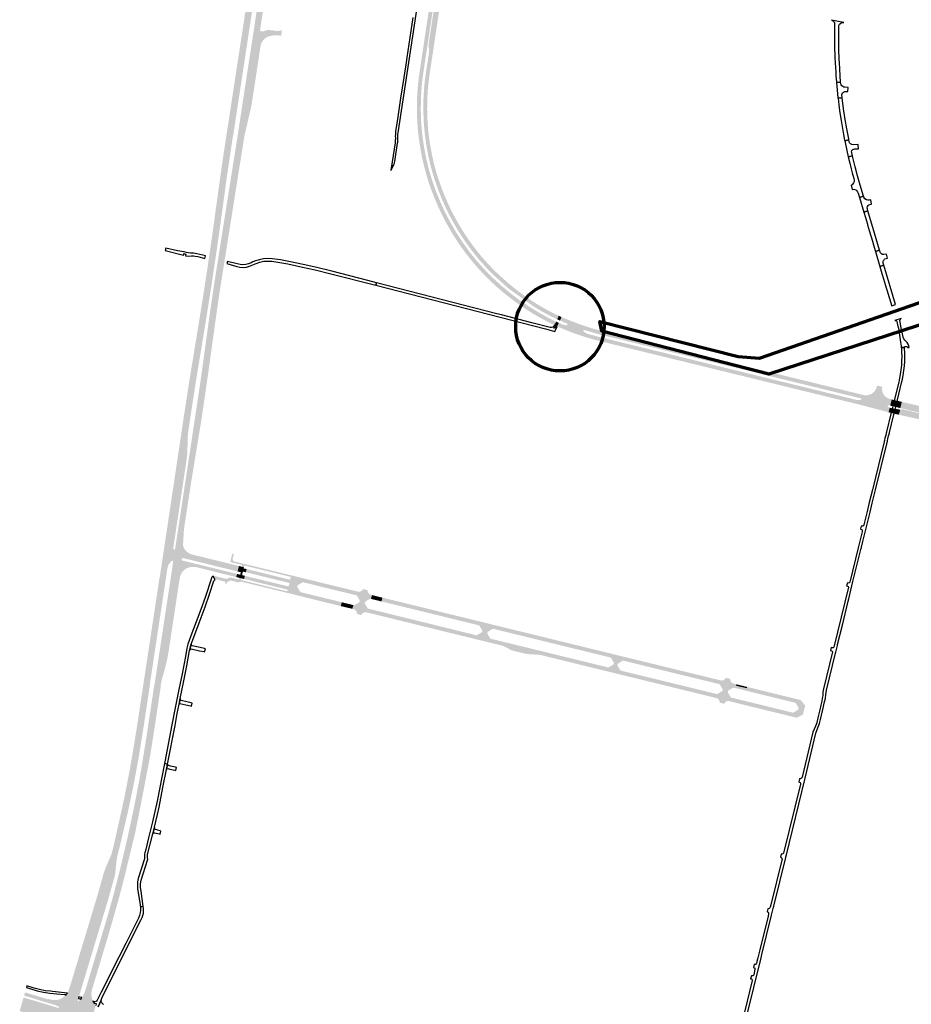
# Model space of a CAD drawing. Header units: metres. Extents: x 124582 to 143330, y 393481 to 406815.
# Tile 6 of 134: x 125939 to 126984, y 397898 to 399050. Entities that reach past the tile are written whole.
import ezdxf

# ---------------------------------------------------------------- set-up
doc = ezdxf.new("R2010")
doc.units = ezdxf.units.M
doc.header["$MEASUREMENT"] = 0
for name, color, linetype, lineweight in [('ir-ARC-asfalt-bestaande fietspaden-niet te inspecteren', 21, 'Continuous', 0), ('ir-ARC-asfalt-hoofdwegen-te inspecteren', 5, 'Continuous', 0), ('ir-ARC-fietspaden naastliggend- te inspecteren', 1, 'Continuous', 0), ('ir-ongr-hulplijn 8', 132, 'Continuous', 0)]:
    doc.layers.add(name, color=color, linetype=linetype, lineweight=lineweight)

# ---------------------------------------------------------------- blocks, each defined once
blk = doc.blocks.new('*U3')
at = {"layer": 'ir-ARC-asfalt-bestaande fietspaden-niet te inspecteren', "color": 11, "linetype": 'Continuous', "lineweight": 30, "flags": 128}
for points in [[(1263572.3, 3987421.52), (1263564.75, 3987392.18), (1265551.23, 3986880.67), (1265659.66, 3986852.75), (1265689.45, 3986910.97), (1265673.33, 3986918.48), (1265657.72, 3986926.09), (1265651, 3986912.28), (1265649.64, 3986912.86), (1265636.88, 3986903.08), (1265621.6, 3986898.07), (1265605.52, 3986898.38), (1265391.33, 3986953.49), (1265034.88, 3987045.2), (1264980.15, 3987059.29), (1263572.3, 3987421.52)], [(1265673.33, 3986918.48), (1265674.7, 3986916.96), (1265674.76, 3986914.92), (1265670.71, 3986905.35), (1265663.76, 3986895.62), (1265653.47, 3986889.52), (1265649.99, 3986891.26), (1265651.08, 3986895), (1265659.22, 3986900.14), (1265665.2, 3986907.68), (1265669.36, 3986917.22), (1265671.05, 3986918.66), (1265673.33, 3986918.48)]]:
    blk.add_lwpolyline(points, close=True, dxfattribs=at)

msp = doc.modelspace()

# ---------------------------------------------------------------- hatches: boundary and pattern name
at = {"layer": 'ir-ARC-asfalt-hoofdwegen-te inspecteren', "linetype": 'Continuous', "lineweight": 13}
for points in [[(126202.255, 398911.931), (126194.597, 398913.091), (126194.482, 398913.111), (126209.202, 399009.739), (126211.46, 399024.158), (126211.716, 399025.791), (126212.407, 399030.203), (126245.117, 399246.335), (126245.272, 399246.325), (126245.58, 399248.342), (126264.038, 399370.467), (126264.786, 399375.413), (126265.297, 399378.763), (126265.534, 399380.267), (126265.226, 399380.802), (126264.618, 399380.699), (126261.198, 399375.996), (126260.295, 399374.233), (126259.566, 399372.626), (126259.002, 399371.158), (126258.474, 399369.408), (126258.089, 399367.622), (126257.535, 399363.968), (126250.267, 399365.062), (126250.312, 399365.285), (126251.042, 399370.029), (126252.124, 399377.489), (126252.51, 399379.854), (126253.273, 399384.923), (126254.388, 399392.403), (126255.27, 399398.321), (126256.56, 399406.881), (126267, 399405.258), (126266.939, 399404.838), (126266.824, 399402.415), (126267.194, 399399.774), (126267.362, 399399.502), (126267.648, 399399.361), (126268.216, 399399.33), (126268.572, 399399.774), (126269.263, 399404.424), (126269.338, 399404.924), (126279.737, 399403.265), (126274.711, 399370.293), (126273.835, 399364.713), (126260.33, 399275.69), (126259.32, 399269.483), (126258.993, 399267.809), (126258.398, 399265.301), (126257.732, 399262.977), (126256.557, 399259.388), (126255.639, 399256.777), (126253.945, 399252.328), (126253.429, 399250.378), (126253.02, 399248.403), (126252.875, 399247.456), (126252.631, 399245.854), (126252.551, 399245.457), (126252.166, 399243.327), (126249.1, 399223.497), (126245.734, 399201.189), (126245.527, 399199.66), (126245.511, 399195.472), (126245.376, 399193.212), (126244.327, 399171.154), (126244.086, 399167.79), (126243.852, 399166.121), (126238.556, 399131.64), (126236.945, 399120.545), (126236.428, 399117.41), (126236.607, 399114.237), (126237.474, 399111.18), (126238.988, 399108.386), (126241.075, 399105.989), (126243.635, 399104.106), (126246.604, 399103.128), (126250.154, 399101.805), (126251.504, 399101.352), (126252.492, 399101.129), (126255.978, 399100.667), (126254.518, 399094.344), (126251.64, 399095.761), (126248.618, 399096.842), (126245.494, 399097.571), (126241.56, 399098.288), (126238.351, 399099.355), (126235.393, 399100.992), (126234.21, 399101.772), (126232.514, 399102.356), (126230.731, 399102.154), (126229.118, 399092.07), (126225.944, 399070.862), (126220.932, 399037.697), (126221.057, 399037.043), (126222.462, 399036.638), (126223.565, 399036.374), (126224.647, 399036.304), (126225.675, 399036.649), (126227.577, 399037.465), (126229.595, 399037.926), (126233.268, 399037.853), (126236.914, 399037.403), (126238.743, 399037.118), (126240.997, 399036.857), (126241.901, 399036.823), (126244.792, 399037.323), (126246.169, 399037.725), (126246.574, 399037.832), (126245.628, 399031.351), (126243.005, 399031.695), (126239.106, 399031.905), (126235.955, 399031.658), (126231.698, 399030.753), (126229.847, 399030.009), (126227.364, 399028.616), (126225.207, 399026.757), (126223.462, 399024.506), (126222.2, 399021.953), (126221.47, 399019.201), (126217.78, 398995.053), (126214.437, 398972.775), (126211.459, 398953.612), (126210.241, 398946.919), (126209.397, 398943.064), (126207.993, 398937.144), (126204.118, 398920.447), (126202.631, 398914.179)], [(126189.31, 398913.865), (126189.185, 398913.893), (126181.55, 398915.049), (126183.91, 398930), (126188.715, 398961.497), (126191.653, 398980.763), (126194.588, 399000), (126197.301, 399017.32), (126198.638, 399026.125), (126198.668, 399026.319), (126250.119, 399365.072), (126250.267, 399365.062), (126257.535, 399363.968), (126239.818, 399247.21), (126239.97, 399247.179), (126206.298, 399025.162), (126206.267, 399024.954), (126204.874, 399015.773)], [(126422.118, 398849.299), (126419.733, 398855.891), (126417.546, 398862.551), (126415.534, 398869.27), (126413.683, 398876.035), (126412.216, 398881.905), (126410.595, 398889.14), (126409.171, 398896.753), (126407.856, 398904.386), (126406.712, 398912.547), (126405.801, 398920.737), (126405.167, 398928.973), (126404.774, 398937.224), (126404.621, 398944.961), (126404.678, 398952.7), (126404.915, 398960.443), (126405.368, 398968.177), (126406.153, 398976.401), (126406.94, 398983.356), (126408.451, 398993.553), (126409.541, 399000.903), (126418.339, 399059.207), (126419.115, 399064.151), (126421.935, 399082.751), (126425.741, 399082.173), (126425.424, 399080.006), (126426.054, 399079.923), (126424.162, 399067.427), (126415.667, 399011.313), (126413.952, 399000), (126412.854, 398992.759), (126411.915, 398986.568), (126410.903, 398978.895), (126410.11, 398971.196), (126409.303, 398957.556), (126409.13, 398943.894), (126409.59, 398930.238), (126410.81, 398916.367), (126412.696, 398902.572), (126415.245, 398888.883), (126415.273, 398888.745), (126418.32, 398875.96), (126422.003, 398863.343), (126426.313, 398850.927)], [(126429.117, 398852.015), (126424.889, 398864.261), (126421.257, 398876.697), (126418.229, 398889.294), (126415.7, 398902.847), (126413.819, 398916.506), (126412.589, 398930.238), (126412.141, 398943.818), (126412.309, 398957.404), (126413.093, 398970.968), (126413.897, 398978.667), (126414.911, 398986.341), (126415.802, 398992.227), (126416.503, 398996.855), (126418.685, 399010.901), (126418.824, 399014.089), (126418.583, 399017.072), (126418.457, 399018.102), (126418.378, 399020.021), (126418.503, 399021.937), (126419.283, 399027.767), (126425.121, 399066.773), (126425.039, 399067.146), (126424.706, 399067.333), (126424.162, 399067.427), (126426.054, 399079.923), (126427.838, 399079.689), (126427.819, 399079.547), (126433.447, 399078.699), (126433.201, 399077.106), (126428.219, 399044.016), (126425.874, 399028.658), (126423.736, 399014.353), (126421.032, 398996.74), (126420.225, 398991.43), (126419.385, 398985.903), (126419.089, 398983.67), (126418.184, 398975.971), (126417.407, 398968.258), (126416.926, 398960.533), (126416.666, 398952.798), (126416.603, 398945.059), (126416.756, 398937.322), (126417.135, 398929.567), (126417.744, 398921.826), (126418.596, 398914.119), (126419.669, 398906.439), (126420.988, 398898.821), (126422.419, 398891.224), (126423.901, 398884.531), (126425.263, 398879.075), (126427.179, 398872.094), (126429.276, 398865.165), (126433.303, 398853.64)], [(126139.365, 398585.07), (126131.75, 398586.227), (126135.873, 398613.058), (126138.633, 398630.573), (126150.309, 398701.799), (126155.602, 398734.995), (126158.007, 398750.77), (126158.064, 398751.143), (126158.226, 398752.212), (126158.262, 398752.453), (126158.577, 398754.549), (126159.102, 398758.12), (126159.493, 398760.782), (126159.526, 398761.006), (126159.749, 398762.531), (126159.806, 398762.916), (126160.739, 398769.255), (126161.218, 398772.495), (126161.455, 398774.102), (126163.421, 398787.424), (126165.872, 398804.712), (126173.184, 398857.833), (126175.649, 398875.176), (126178.161, 398892.433), (126181.391, 398914.044), (126181.394, 398914.063), (126181.55, 398915.049), (126189.185, 398913.893), (126189.021, 398912.903), (126186.132, 398893.829), (126183.482, 398875.735), (126180.906, 398857.702), (126173.417, 398803.323), (126170.837, 398785.073), (126168.939, 398772.265), (126168.69, 398770.584), (126168.223, 398767.428), (126167.283, 398761.084), (126167.224, 398760.683), (126167.003, 398759.183), (126166.969, 398758.953), (126166.573, 398756.276), (126166.046, 398752.719), (126165.734, 398750.616), (126165.698, 398750.374), (126165.541, 398749.315), (126165.485, 398748.938), (126162.835, 398731.415), (126157.226, 398696.397), (126151.63, 398662.389), (126148.703, 398644.913), (126145.879, 398627.238), (126142.964, 398608.652)], [(126565.772, 398692.609), (126563.621, 398693.579), (126558.106, 398696.29), (126552.664, 398699.144), (126546.107, 398702.81), (126539.64, 398706.632), (126533.727, 398710.342), (126527.91, 398714.2), (126521.866, 398718.416), (126516.47, 398722.384), (126514.058, 398724.221), (126503.275, 398732.9), (126497.573, 398737.914), (126492.017, 398743.089), (126486.636, 398748.319), (126481.396, 398753.69), (126475.959, 398759.575), (126470.692, 398765.614), (126465.622, 398771.822), (126460.737, 398778.175), (126456.323, 398784.267), (126452.089, 398790.485), (126447.62, 398797.459), (126443.331, 398804.545), (126439.487, 398811.264), (126435.835, 398818.09), (126432.499, 398824.823), (126429.372, 398831.656), (126425.638, 398840.433), (126422.118, 398849.299), (126426.313, 398850.927), (126426.975, 398849.181), (126432.029, 398836.712), (126437.678, 398824.501), (126443.908, 398812.576), (126450.662, 398801.011), (126457.968, 398789.787), (126465.807, 398778.928), (126474.304, 398768.312), (126483.34, 398758.151), (126492.891, 398748.473), (126502.819, 398739.284), (126513.192, 398730.601), (126523.984, 398722.445), (126536.631, 398713.867), (126549.699, 398705.946), (126558.205, 398701.316), (126566.879, 398697.007), (126567.655, 398696.682)], [(126568.915, 398699.403), (126559.612, 398703.973), (126550.505, 398708.921), (126541.609, 398714.239), (126512.689, 398734.855), (126495.343, 398750.294), (126485.892, 398759.822), (126476.949, 398769.83), (126468.541, 398780.29), (126460.744, 398791.083), (126453.464, 398802.23), (126446.717, 398813.708), (126440.529, 398825.468), (126434.932, 398837.521), (126429.94, 398849.836), (126429.117, 398852.015), (126433.303, 398853.64), (126434.318, 398850.974), (126437.109, 398843.987), (126440.076, 398837.072), (126443.192, 398830.241), (126446.503, 398823.503), (126450.067, 398816.878), (126453.819, 398810.358), (126457.708, 398803.923), (126461.763, 398797.591), (126465.991, 398791.378), (126470.394, 398785.288), (126474.971, 398779.335), (126479.722, 398773.52), (126484.654, 398767.841), (126489.749, 398762.307), (126494.991, 398756.932), (126500.377, 398751.702), (126511.584, 398741.627), (126523.305, 398732.22), (126534.719, 398724.085), (126541.03, 398719.897), (126547.446, 398715.871), (126553.468, 398712.37), (126559.586, 398709.038), (126564.919, 398706.307), (126570.365, 398703.698), (126570.787, 398703.5)], [(126572.059, 398697.92), (126568.915, 398699.403), (126570.787, 398703.5), (126572.284, 398702.798), (126573.922, 398702.047)], [(126605.773, 398677.44), (126602.315, 398678.497), (126598.873, 398679.602), (126591.049, 398682.218), (126583.326, 398685.118), (126576.754, 398687.768), (126569.62, 398690.806), (126568.945, 398691.097), (126570.806, 398695.204), (126574.918, 398693.396), (126577.447, 398692.622), (126580.088, 398692.468), (126580.781, 398692.949), (126580.89, 398693.785), (126580.343, 398694.427), (126572.059, 398697.92), (126573.922, 398702.047), (126574.348, 398701.852), (126575.478, 398701.333), (126586.585, 398696.874), (126597.824, 398692.761), (126609.185, 398688.996), (126609.215, 398688.987), (126607.944, 398684.683), (126605.923, 398685.288), (126600.556, 398686.856), (126599.802, 398686.723), (126599.396, 398686.073), (126599.608, 398685.337), (126601.693, 398683.736), (126604.085, 398682.646), (126605.023, 398682.345), (126607.083, 398681.735)], [(126568.945, 398691.097), (126567.333, 398691.848), (126565.772, 398692.609), (126567.655, 398696.682), (126570.806, 398695.204)], [(126922.217, 398607.465), (126914.975, 398609.236), (126619.513, 398681.469), (126617.41, 398682.035), (126613.716, 398683.03), (126607.944, 398684.683), (126609.215, 398688.987), (126618.208, 398686.448), (126621.327, 398685.629), (126923.287, 398611.847)], [(126918.8, 398600.573), (126743.275, 398643.503), (126644.676, 398667.557), (126614.598, 398674.979), (126605.773, 398677.44), (126607.083, 398681.735), (126612.683, 398680.169), (126616.636, 398679.126), (126618.485, 398678.638), (126914.285, 398606.278), (126918.697, 398605.199), (126919.279, 398605.062), (126919.871, 398604.952)], [(126955.884, 398598.299), (126925.065, 398605.958), (126924.843, 398606.618), (126924.242, 398606.97), (126922.217, 398607.465), (126923.287, 398611.847), (126927.087, 398610.918), (126928.751, 398610.566), (126930.449, 398610.474), (126932.864, 398610.706), (126935.209, 398611.329), (126937.626, 398612.493), (126939.727, 398614.161), (126941.605, 398616.657), (126942.826, 398619.532), (126943.507, 398621.919), (126949.75, 398620.259), (126949.448, 398619.077), (126949.374, 398617.832), (126949.495, 398615.988), (126949.925, 398614.19), (126950.822, 398612.068), (126952.077, 398610.135), (126953.714, 398608.578), (126955.591, 398607.321), (126957.126, 398606.597), (126958.755, 398606.12), (126960.693, 398605.642), (126958.907, 398598.394), (126957.033, 398598.847), (126956.359, 398598.782)], [(126956.983, 398590.584), (126933.152, 398596.878), (126923.662, 398599.384), (126918.8, 398600.573), (126919.871, 398604.952), (126922.025, 398604.793), (126924.174, 398605.005), (126924.798, 398605.314), (126925.065, 398605.958), (126955.884, 398598.299), (126955.83, 398597.624), (126956.223, 398597.072), (126957.228, 398596.419), (126958.279, 398595.845)], [(126995.825, 398589.462), (126970.739, 398595.531), (126972.51, 398602.742), (126995.843, 398597.34), (126997.637, 398596.902)], [(126104.337, 398269.172), (126097.406, 398272.19), (126118.433, 398410.682), (126119.207, 398415.782), (126119.004, 398416.497), (126118.364, 398416.874), (126117.64, 398416.704), (126115.991, 398415.175), (126114.604, 398413.405), (126113.513, 398411.438), (126112.891, 398409.817), (126112.472, 398408.133), (126110.677, 398396.338), (126103.468, 398397.57), (126107.614, 398425.052), (126108.909, 398433.631), (126131.75, 398586.227), (126139.365, 398585.07), (126136.391, 398565.059), (126135.659, 398541.46), (126134.507, 398532.46), (126119.413, 398432.373), (126119.413, 398430.801), (126119.668, 398430.172), (126120.263, 398429.844), (126120.931, 398429.964), (126121.374, 398430.479), (126121.637, 398431.866), (126144.779, 398584.229), (126152.428, 398583.074), (126140.265, 398509.051), (126134.546, 398472.13), (126131.784, 398453.57), (126130.651, 398434.902), (126131.493, 398432.496), (126132.675, 398430.238), (126130.961, 398419.88), (126130.024, 398419.834), (126129.301, 398419.237), (126129.077, 398418.326), (126129.443, 398417.462), (126130.252, 398416.988), (126126.956, 398397.068), (126125.897, 398390.137), (126113.668, 398309.609), (126112.938, 398305.434), (126112.075, 398301.284), (126110.489, 398294.418), (126109.436, 398290.121), (126107.082, 398281.927), (126105.844, 398277.49), (126104.932, 398272.974)], [(126994.046, 398582.162), (126992.215, 398582.608), (126968.81, 398587.676), (126970.24, 398593.499), (126971.146, 398593.654), (126972.039, 398593.87), (126973.425, 398594.001), (126974.805, 398593.813), (126995.65, 398588.746)], [(126194.646, 398404.28), (126146.087, 398416.193), (126130.961, 398419.88), (126132.675, 398430.238), (126133.331, 398429.254), (126135.044, 398427.433), (126137.076, 398425.976), (126139.251, 398424.837), (126141.578, 398424.055), (126143.88, 398423.487), (126179.524, 398414.764), (126196.197, 398410.683)], [(126126.956, 398397.068), (126130.252, 398416.988), (126145.336, 398413.295), (126194.067, 398401.383), (126193.115, 398397.704), (126177.244, 398401.598), (126144.859, 398409.642), (126144.807, 398409.393), (126144.773, 398409.411), (126141.341, 398409.674), (126137.938, 398409.156), (126134.74, 398407.885), (126131.911, 398405.925), (126129.596, 398403.377), (126127.916, 398400.373)], [(126202.247, 398395.463), (126198.992, 398396.262), (126196.75, 398396.812), (126193.115, 398397.704), (126194.067, 398401.383), (126197.622, 398400.514), (126199.86, 398399.969), (126203.159, 398399.165)], [(126200.522, 398402.839), (126198.285, 398403.387), (126194.646, 398404.28), (126196.197, 398410.683), (126199.778, 398409.806), (126202.012, 398409.258), (126201.691, 398407.885), (126205.148, 398407.065), (126204.239, 398403.344), (126200.831, 398404.177)], [(126253.871, 398391.205), (126204.239, 398403.344), (126205.148, 398407.065), (126220.958, 398403.219), (126234.943, 398399.762), (126249.97, 398396.116), (126254.805, 398394.923)], [(126092.17, 398274.339), (126085.016, 398277.081), (126096.777, 398354.587), (126103.25, 398397.614), (126103.468, 398397.57), (126110.677, 398396.338), (126104.272, 398354.261)], [(126251.868, 398383.316), (126247.533, 398384.384), (126232.97, 398387.914), (126202.247, 398395.463), (126203.159, 398399.165), (126252.833, 398387.06)], [(126273.515, 398375.668), (126265.082, 398377.938), (126252.848, 398380.988), (126253.31, 398382.961), (126251.868, 398383.316), (126252.833, 398387.06), (126254.238, 398386.718), (126255.296, 398390.857), (126253.871, 398391.205), (126254.805, 398394.923), (126256.213, 398394.575), (126257.002, 398397.899), (126269.259, 398394.962), (126277.862, 398392.984), (126277.123, 398390.228), (126274.305, 398390.927), (126272.664, 398391.334), (126270.957, 398391.758), (126264.93, 398388.107), (126264.457, 398386.16), (126268.088, 398380.143), (126269.787, 398379.726), (126271.392, 398379.333), (126274.259, 398378.63)], [(126333.133, 398376.531), (126332.191, 398376.76), (126330.537, 398377.162), (126313.95, 398381.201), (126282.071, 398389), (126277.123, 398390.228), (126277.862, 398392.984), (126279.234, 398392.668), (126333.82, 398379.33)], [(126315.852, 398365.268), (126273.515, 398375.668), (126274.259, 398378.63), (126295.51, 398373.419), (126310.99, 398369.598), (126316.638, 398368.224)], [(126339.653, 398353.316), (126334.371, 398354.58), (126334.395, 398354.68), (126334.221, 398356.426), (126333.473, 398358.014), (126332.235, 398359.258), (126330.652, 398360.016), (126329.003, 398360.484), (126330.197, 398364.921), (126331.228, 398364.669), (126337.261, 398368.3), (126337.756, 398370.248), (126334.075, 398376.301), (126333.133, 398376.531), (126333.82, 398379.33), (126335.002, 398379.041), (126335.412, 398380.65), (126337.235, 398380.5), (126338.993, 398381.004), (126340.458, 398382.099), (126341.441, 398383.642), (126346.788, 398382.33), (126346.994, 398380.348), (126347.936, 398378.592), (126349.475, 398377.326), (126351.379, 398376.738), (126351.982, 398376.592), (126350.919, 398372.153), (126349.878, 398372.409), (126348.285, 398371.474), (126343.995, 398368.849), (126343.511, 398366.905), (126347.111, 398360.9), (126348.101, 398360.63), (126347.368, 398357.642), (126345.741, 398358.04), (126345.368, 398356.409), (126343.608, 398356.536), (126341.923, 398356.011), (126340.546, 398354.907), (126339.668, 398353.376)], [(126363.062, 398369.176), (126353.766, 398371.454), (126352.122, 398371.858), (126350.919, 398372.153), (126351.982, 398376.592), (126353.349, 398376.261), (126352.975, 398374.683), (126363.791, 398372.034)], [(126329.003, 398360.484), (126327.741, 398360.842), (126328.103, 398362.259), (126315.852, 398365.268), (126316.638, 398368.224), (126327.682, 398365.537), (126329.349, 398365.129), (126330.197, 398364.921)], [(126539.089, 398326.117), (126528.705, 398328.656), (126522.072, 398330.281), (126493.518, 398337.257), (126477.528, 398341.187), (126460.045, 398345.444), (126450.774, 398347.726), (126449.141, 398348.128), (126428.744, 398353.127), (126397.623, 398360.716), (126363.062, 398369.176), (126363.791, 398372.034), (126484.861, 398342.384), (126539.849, 398328.941)], [(126504.991, 398319.074), (126347.368, 398357.642), (126348.101, 398360.63), (126349.091, 398360.361), (126350.765, 398359.982), (126426.093, 398341.455), (126446.254, 398336.462), (126447.899, 398336.061), (126456.987, 398333.847), (126472.658, 398329.975), (126474.805, 398329.537), (126490.682, 398325.622), (126505.706, 398321.957)], [(126490.682, 398325.622), (126474.805, 398329.537), (126480.713, 398333.248), (126481.179, 398335.222), (126477.528, 398341.187), (126493.518, 398337.257), (126487.52, 398333.583), (126487.048, 398331.612)], [(126553.993, 398325.483), (126539.849, 398328.941), (126540.284, 398330.554), (126550.776, 398327.988), (126552.057, 398327.675), (126554.403, 398327.101)], [(126519.449, 398313.92), (126505.765, 398317.235), (126505.751, 398317.178), (126504.59, 398317.46), (126504.991, 398319.074), (126519.837, 398315.436)], [(126519.837, 398315.436), (126504.991, 398319.074), (126505.706, 398321.957), (126519.225, 398318.657), (126520.576, 398318.327)], [(126553.275, 398322.645), (126550.968, 398323.211), (126549.686, 398323.525), (126539.089, 398326.117), (126539.849, 398328.941), (126553.993, 398325.483)], [(126756.998, 398272.809), (126755.36, 398273.213), (126746.702, 398275.349), (126713.638, 398283.392), (126648.389, 398299.367), (126646.693, 398299.786), (126645.842, 398299.996), (126631.774, 398303.455), (126565.672, 398319.603), (126553.275, 398322.645), (126553.993, 398325.483), (126632.302, 398306.326), (126687.106, 398292.898), (126757.715, 398275.675)], [(126548.973, 398306.607), (126533.098, 398307.641), (126515.567, 398311.969), (126505.751, 398317.178), (126505.765, 398317.235), (126519.449, 398313.92), (126548.121, 398306.975), (126548.982, 398306.699)], [(126735.152, 398262.709), (126682.577, 398275.631), (126565.798, 398304.172), (126519.837, 398315.436), (126520.576, 398318.327), (126523.489, 398317.616), (126546.975, 398311.886), (126548.303, 398311.56), (126561.753, 398308.259), (126579.984, 398303.816), (126595.642, 398299.964), (126611.535, 398296.089), (126626.812, 398292.409), (126628.943, 398291.854), (126643.048, 398288.325), (126643.941, 398288.103), (126645.565, 398287.699), (126662.143, 398283.626), (126675.639, 398280.392), (126692.817, 398276.178), (126710.591, 398271.856), (126735.874, 398265.675)], [(126643.048, 398288.325), (126628.943, 398291.854), (126634.916, 398295.434), (126635.139, 398296.367), (126635.362, 398297.3), (126631.774, 398303.455), (126645.842, 398299.996), (126639.866, 398296.269), (126639.639, 398295.294), (126639.411, 398294.319)], [(126008.783, 397906.516), (125995.238, 397910.687), (125995.87, 397911.783), (125996.39, 397912.935), (126000, 397923.999), (126022.941, 398000), (126030.248, 398024.301), (126034.113, 398037.727), (126037.981, 398051.687), (126040.076, 398057.318), (126042.344, 398062.881), (126045.447, 398069.84), (126046.558, 398072.332), (126048.517, 398079.455), (126049.698, 398084.355), (126050.012, 398085.657), (126050.071, 398085.9), (126050.576, 398087.999), (126061.641, 398137.943), (126065.674, 398158.411), (126068.586, 398173.584), (126071.357, 398189.424), (126074.074, 398205.747), (126076.802, 398222.944), (126085.016, 398277.081), (126092.17, 398274.339), (126091.777, 398271.746), (126092, 398271.703), (126083.995, 398219.195), (126081.407, 398202.81), (126078.756, 398186.797), (126075.855, 398170.564), (126072.893, 398155.054), (126066.51, 398124.482), (126057.064, 398084.137), (126057.007, 398083.894), (126056.676, 398082.596), (126053.555, 398070.342), (126053.274, 398068.803), (126053.061, 398067.307), (126051.941, 398056.749), (126051.134, 398049.141), (126042.86, 398019.693), (126013.489, 397922.176), (126009.463, 397908.809)], [(126764.607, 398249.335), (126759.117, 398250.673), (126758.987, 398252.476), (126758.23, 398254.117), (126756.943, 398255.386), (126755.291, 398256.119), (126754.097, 398256.403), (126755.207, 398260.959), (126756.276, 398260.699), (126758.68, 398262.151), (126762.265, 398264.35), (126762.75, 398266.302), (126759.136, 398272.282), (126756.998, 398272.809), (126757.715, 398275.675), (126760.012, 398275.115), (126760.433, 398276.709), (126760.492, 398276.694), (126762.239, 398276.627), (126763.908, 398277.149), (126765.306, 398278.199), (126766.273, 398279.656), (126766.304, 398279.783), (126771.68, 398278.505), (126771.75, 398276.668), (126772.496, 398274.988), (126773.814, 398273.705), (126775.513, 398273.003), (126777.276, 398272.571), (126776.184, 398268.112), (126775.11, 398268.371), (126769.162, 398264.739), (126768.672, 398262.784), (126770.641, 398259.435), (126772.214, 398256.797), (126774.326, 398256.272), (126773.586, 398253.315), (126770.556, 398254.058), (126770.164, 398252.497), (126770.143, 398252.502), (126768.398, 398252.584), (126766.747, 398252.017), (126765.42, 398250.88)], [(126025.22, 397901.518), (126012.182, 397905.447), (126013.484, 397907.577), (126015.159, 397910.914), (126016.44, 397914.422), (126018.311, 397920.657), (126042.124, 398000), (126049.302, 398025.745), (126055.337, 398049.238), (126056.898, 398055.317), (126062.976, 398081.008), (126063.342, 398082.555), (126065.867, 398093.226), (126073.676, 398129.883), (126080.394, 398164.882), (126083.869, 398185.758), (126086.474, 398201.748), (126089.07, 398218.391), (126096.921, 398270.456), (126097.139, 398270.429), (126097.406, 398272.19), (126104.337, 398269.172), (126104.564, 398269.154), (126099.313, 398234.146), (126096.617, 398216.479), (126093.969, 398199.471), (126091.748, 398185.81), (126079.998, 398124.687), (126074.325, 398097.001), (126070.385, 398080.78), (126070.01, 398079.236), (126061.338, 398043.537), (126059.726, 398037.321), (126058.164, 398031.298), (126052.731, 398011.523), (126044.419, 397982.462), (126024.948, 397917.667), (126024.146, 397914.997), (126023.736, 397913.049), (126023.415, 397910.157), (126023.542, 397907.251), (126024.114, 397904.398), (126024.573, 397902.922)], [(126754.097, 398256.403), (126752.668, 398256.752), (126753.083, 398258.302), (126735.152, 398262.709), (126735.874, 398265.675), (126752.511, 398261.617), (126754.15, 398261.217), (126755.207, 398260.959)], [(126849.168, 398234.77), (126773.586, 398253.315), (126774.326, 398256.272), (126776.002, 398255.861), (126794.823, 398251.245), (126810.799, 398247.353), (126825.816, 398243.652), (126845.288, 398238.901), (126851.121, 398242.609), (126851.315, 398243.602), (126851.575, 398244.555), (126847.997, 398250.518), (126829.223, 398255.121), (126813.612, 398258.929), (126790.223, 398264.692), (126790.918, 398267.529), (126853.007, 398252.35), (126853.722, 398251.979), (126854.199, 398251.33), (126856.525, 398248.081), (126857.638, 398246.907), (126858.998, 398246.029), (126857.021, 398238.057), (126855.126, 398237.83), (126853.404, 398237.007), (126850.147, 398235.034), (126849.677, 398234.83)], [(126790.223, 398264.692), (126782.491, 398266.59), (126778.893, 398267.458), (126777.262, 398267.852), (126776.184, 398268.112), (126777.276, 398272.571), (126778.688, 398272.225), (126778.272, 398270.621), (126790.918, 398267.529)], [(126013.666, 397862.432), (125998.238, 397866.852), (125998.444, 397867.55), (125999.227, 397870.202), (125999.167, 397870.663), (125998.765, 397870.896), (125998.335, 397870.718), (125997.16, 397869.103), (125996.277, 397867.804), (125996.102, 397867.495), (125983.018, 397871.458), (125982.83, 397872.186), (125982.818, 397872.343), (125982.717, 397872.566), (125981.001, 397874.934), (125978.847, 397876.912), (125976.342, 397878.42), (125973.587, 397879.399), (125972.107, 397879.884), (125969.032, 397880.806), (125939.417, 397889.739), (125939.471, 397889.932), (125939.546, 397890.196), (125940.386, 397893.135), (125941.298, 397896.328), (125942.197, 397899.473), (125943.008, 397902.312), (125943.884, 397905.379), (125943.97, 397905.67), (125984.301, 397893.493), (125984.896, 397893.485), (125985.375, 397893.839), (125985.542, 397894.418), (125985.482, 397894.605), (125985.334, 397894.734), (125983.202, 397895.778), (125981.017, 397896.706), (125944.565, 397907.747), (125944.651, 397908.05), (125945.569, 397911.326), (125945.649, 397911.614), (125972.636, 397903.457), (125972.791, 397903.966), (125975.484, 397903.184), (125978.436, 397902.626), (125981.439, 397902.56), (125984.412, 397902.989), (125987.253, 397904.007), (125989.888, 397905.478), (125992.246, 397907.361), (125992.697, 397907.782), (125993.211, 397908.262), (125993.79, 397908.873), (126008.192, 397904.603), (126007.377, 397901.758), (126007.577, 397901.181), (126008.188, 397901.184), (126009.617, 397902.416), (126010.868, 397903.828), (126026.512, 397899.101), (126026.987, 397898.242), (126027.598, 397897.279), (126028.508, 397896.205), (126022.774, 397877.247), (126022.192, 397877.403), (126021.486, 397877.592), (126019.737, 397877.766), (126019.288, 397877.526), (126019.176, 397877.029), (126019.479, 397876.62), (126022.024, 397875.024), (126019.412, 397865.8), (126018.909, 397865.689), (126018.462, 397865.567), (126018.309, 397865.526), (126016.025, 397864.451), (126014.001, 397862.943)], [(126008.192, 397904.603), (125993.79, 397908.873), (125994.3, 397909.412), (125995.238, 397910.687), (126008.783, 397906.516)], [(126026.512, 397899.101), (126010.868, 397903.828), (126012.182, 397905.447), (126025.22, 397901.518), (126025.835, 397900.292)]]:
    msp.add_hatch(color=5, dxfattribs=at).paths.add_polyline_path(points)
h = msp.add_hatch(color=5, dxfattribs=at)
h.paths.add_polyline_path([(126152.428, 398583.074), (126144.779, 398584.229), (126148.423, 398608.501), (126150.949, 398625.682), (126153.363, 398642.695), (126160.405, 398693.941), (126163.123, 398713.193), (126168.348, 398748.237), (126168.363, 398748.233), (126194.482, 398913.111), (126202.255, 398911.931), (126173.655, 398732.017), (126170.174, 398708.03), (126167.897, 398691.771), (126167.412, 398688.378), (126164.641, 398668.513), (126161.878, 398648.264), (126159.142, 398628.958), (126155.674, 398605.049)])
h.paths.add_polyline_path([(126168.361, 398748.224), (126168.363, 398748.233), (126168.364, 398748.233)], flags=16)
at = {"layer": 'ir-ARC-fietspaden naastliggend- te inspecteren', "linetype": 'Continuous', "lineweight": 30}
for points in [[(126277.862, 398392.984), (126269.259, 398394.962), (126257.002, 398397.899), (126203.403, 398410.998), (126202.703, 398410.862), (126202.257, 398410.306), (126202.012, 398409.258), (126199.778, 398409.806), (126200.022, 398410.837), (126199.933, 398411.495), (126199.455, 398411.957), (126185.941, 398415.239), (126188.369, 398425.046), (126190.119, 398424.594), (126188.875, 398419.413), (126188.849, 398417.959), (126189.58, 398416.702), (126190.856, 398416.005), (126257.475, 398399.723), (126273.369, 398395.839), (126278.286, 398394.608)], [(126273.149, 398374.163), (126258.858, 398377.754), (126252.414, 398379.316), (126198.269, 398392.437), (126197.225, 398391.888), (126196.173, 398391.515), (126195.057, 398391.553), (126187.282, 398393.477), (126186.235, 398393.556), (126185.217, 398393.296), (126182.5, 398391.928), (126182.065, 398391.307), (126181.701, 398389.692), (126179.929, 398390.147), (126180.321, 398391.757), (126180.243, 398392.137), (126179.918, 398392.348), (126173.497, 398393.948), (126172.579, 398394.16), (126170.373, 398394.669), (126169.374, 398394.746), (126168.405, 398394.493), (126165.845, 398398.811), (126166.744, 398399.039), (126167.667, 398398.94), (126180.714, 398395.725), (126181.832, 398395.655), (126182.895, 398396.009), (126183.274, 398396.213), (126184.746, 398396.829), (126186.324, 398397.067), (126187.029, 398397.046), (126187.728, 398396.949), (126188.929, 398396.643), (126195.339, 398395.079), (126196.081, 398395.184), (126196.528, 398395.786), (126196.75, 398396.812), (126198.992, 398396.262), (126198.755, 398395.205), (126198.823, 398394.581), (126199.254, 398394.124), (126252.848, 398380.988), (126265.082, 398377.938), (126273.515, 398375.668)], [(126335.002, 398379.041), (126333.82, 398379.33), (126279.234, 398392.668), (126277.862, 398392.984), (126278.286, 398394.608), (126280.529, 398394.047), (126331.518, 398381.61), (126334.216, 398380.945), (126335.412, 398380.65)], [(126315.444, 398363.736), (126314.571, 398363.942), (126304.848, 398366.354), (126298.371, 398367.924), (126284.918, 398371.205), (126273.149, 398374.163), (126273.515, 398375.668), (126273.53, 398375.664), (126315.852, 398365.268)], [(126327.741, 398360.842), (126317.574, 398363.235), (126315.444, 398363.736), (126315.852, 398365.268), (126328.103, 398362.259)], [(126539.849, 398328.941), (126484.861, 398342.384), (126363.791, 398372.034), (126364.204, 398373.634), (126365.213, 398373.39), (126448.323, 398353.049), (126455.067, 398351.406), (126509.005, 398338.191), (126512.808, 398337.269), (126529.587, 398333.175), (126540.284, 398330.554)], [(126504.59, 398317.46), (126498.139, 398319.008), (126446.831, 398331.566), (126445.088, 398331.948), (126433.146, 398334.899), (126427.6, 398336.257), (126416.28, 398339.055), (126409.86, 398340.631), (126350.056, 398355.381), (126346.979, 398356.056), (126345.368, 398356.409), (126345.741, 398358.04), (126347.368, 398357.642), (126504.991, 398319.074)], [(126760.012, 398275.115), (126687.106, 398292.898), (126632.302, 398306.326), (126553.993, 398325.483), (126554.403, 398327.101), (126555.317, 398326.877), (126568.643, 398323.574), (126572.468, 398322.665), (126645.495, 398304.794), (126651.7, 398303.292), (126756.379, 398277.708), (126760.433, 398276.709)], [(126734.766, 398261.126), (126733.64, 398261.402), (126722.194, 398264.21), (126715.734, 398265.782), (126702.301, 398269.101), (126695.825, 398270.656), (126682.851, 398273.834), (126676.422, 398275.41), (126664.282, 398278.376), (126658.746, 398279.719), (126644.725, 398283.144), (126642.957, 398283.579), (126627.824, 398287.289), (126626.869, 398287.523), (126562.672, 398303.26), (126557.121, 398304.609), (126548.973, 398306.607), (126548.982, 398306.699), (126548.121, 398306.975), (126519.449, 398313.92), (126519.837, 398315.436), (126565.798, 398304.172), (126682.577, 398275.631), (126735.152, 398262.709)], [(126858.998, 398246.029), (126857.638, 398246.907), (126856.525, 398248.081), (126854.199, 398251.33), (126853.722, 398251.979), (126853.007, 398252.35), (126790.918, 398267.529), (126791.311, 398269.133), (126792.234, 398268.907), (126798.664, 398267.332), (126805.076, 398265.76), (126818.48, 398262.462), (126824.869, 398260.895), (126838.333, 398257.602), (126842.09, 398256.698), (126851.325, 398254.453), (126853.394, 398253.897), (126853.85, 398253.716), (126854.278, 398253.475), (126854.784, 398253.073), (126855.211, 398252.588), (126858.013, 398248.793), (126858.649, 398248.123), (126859.377, 398247.556)], [(126849.081, 398233.158), (126846.423, 398233.805), (126840.259, 398235.307), (126833.454, 398236.975), (126820.041, 398240.239), (126813.606, 398241.821), (126800.164, 398245.117), (126793.708, 398246.697), (126781.986, 398249.552), (126770.164, 398252.497), (126770.556, 398254.058), (126849.168, 398234.77), (126849.677, 398234.83), (126850.147, 398235.034), (126853.404, 398237.007), (126855.126, 398237.83), (126857.021, 398238.057), (126856.645, 398236.539), (126855.331, 398236.209), (126854.112, 398235.619), (126850.644, 398233.482), (126849.884, 398233.205), (126849.539, 398233.185)]]:
    msp.add_hatch(color=1, dxfattribs=at).paths.add_polyline_path(points)

# ---------------------------------------------------------------- linework, layer by layer
at = {"layer": 'ir-ARC-asfalt-bestaande fietspaden-niet te inspecteren', "color": 11, "linetype": 'Continuous', "lineweight": 30, "flags": 128}
msp.add_lwpolyline([(126399.879, 399052.764), (126392.738, 399005.757), (126391.864, 399000), (126389.183, 398982.351), (126385.527, 398958.284), (126381.767, 398933.529), (126379.955, 398921.602), (126379.955, 398921.602, 0.04181469), (126379.316, 398913.632), (126379.344, 398911.64, -0.03681154), (126379.071, 398906.613), (126378.965, 398905.882), (126375.606, 398883.839), (126374.146, 398873.934), (126374.316, 398873.888), (126375.199, 398875.515), (126376.601, 398878.312), (126375.797, 398878.312), (126376.106, 398878.931), (126376.099, 398878.934, -0.0029448), (126376.065, 398878.945, -0.7323326), (126376.065, 398879.337, -0.00294478), (126376.099, 398879.348, -0.14848787), (126376.643, 398879.348, -0.00294482), (126376.677, 398879.337, -0.7323326), (126376.677, 398878.945, -0.00294476), (126376.643, 398878.934, -0.03887685), (126376.501, 398878.903), (126376.699, 398878.507), (126376.742, 398878.592, 0.08455445), (126378.748, 398884.047), (126382.061, 398905.488, 0.05278892), (126382.343, 398911.319, -0.02546593), (126382.529, 398917.675), (126395.031, 399000), (126406.411, 399074.941, 0.05629131)], format="xyb", dxfattribs=at)
for points in [[(126895.922, 398976.663), (126900.854, 398977.071), (126899.82, 398992.092), (126899.418, 399000), (126899.241, 399003.495), (126898.814, 399015.59), (126898.683, 399026.732), (126898.767, 399041.006), (126898.864, 399043.219), (126899.652, 399044.77), (126900.905, 399045.976), (126902.675, 399046.753), (126904.606, 399046.834), (126890.086, 399049.618), (126890.805, 399049.388), (126891.477, 399049.084), (126892.368, 399048.422), (126892.986, 399047.707), (126893.233, 399047.305), (126893.48, 399046.902), (126893.771, 399045.863), (126893.783, 399044.785), (126893.799, 399041.133), (126893.801, 399039.482), (126893.699, 399032.605), (126893.677, 399027.851), (126893.705, 399020.981), (126893.776, 399016.259), (126893.78, 399016.131), (126893.988, 399009.287), (126894.134, 399005.518), (126894.411, 399000), (126894.475, 398998.676), (126894.669, 398994.881), (126895.074, 398988.066), (126895.333, 398984.231), (126895.847, 398977.419), (126895.922, 398976.663)], [(126904.046, 398965.463), (126905.69, 398966.102), (126909.394, 398965.961), (126909.471, 398970.863), (126905.767, 398971.004), (126904.545, 398971.258), (126903.418, 398971.794), (126902.288, 398972.759), (126901.475, 398974.003), (126901.046, 398975.426), (126900.854, 398977.071), (126895.922, 398976.663), (126897.733, 398958.502), (126897.774, 398958.091), (126902.708, 398958.675), (126902.294, 398962.158), (126902.502, 398963.434), (126903.107, 398964.575), (126904.046, 398965.463)], [(126910.506, 398909.343), (126910.308, 398910.697), (126908.072, 398922.242), (126906.148, 398933.245), (126904.33, 398945.618), (126902.708, 398958.675), (126897.774, 398958.091), (126898.697, 398950.451), (126899.551, 398943.672), (126900.264, 398938.898), (126901.3, 398932.073), (126902.059, 398927.401), (126903.294, 398920.573), (126904.138, 398915.893), (126905.542, 398909.139), (126905.621, 398908.392), (126910.506, 398909.343)], [(126913.878, 398894.096), (126913.688, 398895.56), (126914.107, 398896.975), (126915.064, 398898.099), (126916.203, 398898.686), (126917.475, 398898.832), (126921.653, 398899.131), (126921.395, 398904.03), (126915.399, 398903.73), (126913.767, 398904.038), (126912.396, 398904.856), (126911.381, 398906.089), (126910.842, 398907.592), (126910.506, 398909.343), (126905.621, 398908.392), (126908.071, 398896.81), (126909.752, 398889.59), (126914.648, 398890.701), (126913.878, 398894.096)], [(126913.26, 398875.396), (126914.491, 398870.818), (126916.281, 398864.21), (126916.749, 398862.535), (126916.678, 398860.796), (126916.073, 398859.165), (126915.262, 398857.908), (126914.15, 398856.906), (126912.976, 398856.403), (126914.402, 398851.466), (126915.877, 398851.69), (126917.283, 398851.462), (126918.576, 398850.865), (126919.773, 398849.871), (126920.711, 398848.63), (126921.341, 398847.207), (126922.952, 398842.033), (126927.692, 398843.55), (126923.699, 398856.6), (126920.58, 398867.446), (126917.753, 398878.029), (126915.041, 398888.945), (126914.648, 398890.701), (126909.752, 398889.59), (126911.557, 398882.109), (126913.26, 398875.396)], [(126922.952, 398842.033), (126928.023, 398824.905), (126932.823, 398826.268), (126932.171, 398828.574), (126932.035, 398829.976), (126932.345, 398831.35), (126933.07, 398832.558), (126933.976, 398833.374), (126935.07, 398833.912), (126936.925, 398834.175), (126936.124, 398839.055), (126934.269, 398838.792), (126932.649, 398838.85), (126931.102, 398839.332), (126929.32, 398840.591), (126928.096, 398842.397), (126927.692, 398843.55), (126922.952, 398842.033)], [(126941.558, 398778.934), (126946.365, 398780.286), (126940.552, 398800.139), (126932.823, 398826.268), (126928.023, 398824.905), (126930.296, 398817.236), (126932.241, 398810.648), (126932.439, 398809.852), (126933.573, 398806.015), (126935.521, 398799.507), (126936.86, 398794.924), (126938.801, 398788.318), (126938.944, 398787.832), (126941.558, 398778.934)], [(126131.969, 398778.195), (126124.396, 398779.449), (126110.5, 398782.848), (126110.44, 398782.61), (126109.764, 398779.934), (126131.374, 398774.329), (126131.548, 398775.367), (126131.698, 398776.262), (126134.178, 398775.671), (126133.691, 398773.768), (126133.679, 398773.723), (126133.703, 398773.722), (126133.761, 398773.718), (126137.09, 398773.497), (126140.767, 398773.787), (126142.969, 398773.632), (126145.074, 398773.378), (126147.933, 398772.775), (126156.267, 398770.708), (126156.96, 398773.584), (126153.787, 398774.365), (126146.949, 398775.972), (126143.153, 398776.691), (126139.301, 398776.985), (126134.621, 398777.57), (126131.969, 398778.195)], [(126951.576, 398762.634), (126950.815, 398765.299), (126950.639, 398766.536), (126950.766, 398767.367), (126951.065, 398768.152), (126951.396, 398768.684), (126951.774, 398769.182), (126952.162, 398769.608), (126952.591, 398770.005), (126954.107, 398770.716), (126955.534, 398771.085), (126954.369, 398775.826), (126951.444, 398775.238), (126949.944, 398775.371), (126949.591, 398775.476), (126949.246, 398775.609), (126948.225, 398776.358), (126947.437, 398777.35), (126946.365, 398780.286), (126941.558, 398778.934), (126946.8, 398761.217), (126951.576, 398762.634)], [(126182.021, 398764.54), (126193.562, 398761.324), (126197.212, 398760.404), (126201.09, 398760.168), (126204.958, 398760.536), (126208.722, 398761.499), (126212.291, 398763.033), (126216.38, 398764.889), (126220.844, 398766.361), (126225.454, 398767.272), (126230.142, 398767.608), (126234.836, 398767.365), (126244.19, 398765.954), (126253.489, 398764.221), (126270.495, 398760.567), (126285.338, 398757.216), (126303.66, 398752.817), (126356.475, 398739.218), (126357.23, 398742.152), (126347.046, 398744.773), (126304.926, 398755.61), (126287.282, 398759.914), (126271.479, 398763.473), (126254.506, 398767.058), (126244.838, 398768.882), (126235.109, 398770.347), (126229.961, 398770.48), (126224.829, 398770.038), (126219.78, 398769.024), (126218.892, 398768.784), (126215.716, 398767.767), (126212.623, 398766.522), (126210.553, 398765.607), (126207.456, 398764.344), (126204.206, 398763.556), (126200.874, 398763.259), (126197.536, 398763.46), (126185.812, 398766.267), (126182.628, 398767.02), (126182.021, 398764.54)], [(126955.211, 398732.846), (126957.174, 398726.279), (126958.264, 398722.65), (126960.21, 398716.103), (126960.443, 398715.343), (126965.207, 398716.687), (126951.576, 398762.634), (126946.8, 398761.217), (126949.174, 398753.186), (126951.118, 398746.647), (126952.178, 398743.024), (126954.147, 398736.411), (126955.211, 398732.846)], [(126978.01, 398667.706), (126978.747, 398667.512), (126979.131, 398666.855), (126979.172, 398666.413), (126981.177, 398666.564), (126980.805, 398668.356), (126980.047, 398670.445), (126978.875, 398672.334), (126977.34, 398673.941), (126975.871, 398675.184), (126974.722, 398676.728), (126973.953, 398678.492), (126972.795, 398684.36), (126971.905, 398689.293), (126970.455, 398696.143), (126970.218, 398697.905), (126970.567, 398699.358), (126971.562, 398700.472), (126964.298, 398698.064), (126965.287, 398698.049), (126966.157, 398697.581), (126966.716, 398696.765), (126967.183, 398694.639), (126967.586, 398692.805), (126968.436, 398688.941), (126969.391, 398683.606), (126971.099, 398672.718), (126971.756, 398667.79), (126971.906, 398666.365), (126975.509, 398666.593), (126975.809, 398667.276), (126976.49, 398667.581), (126978.01, 398667.706)], [(126168.405, 398394.493), (126165.845, 398398.811), (126165.069, 398398.272), (126164.533, 398397.493), (126164.16, 398396.462), (126156.582, 398373.829), (126151.579, 398359.715), (126146.24, 398345.31), (126139.881, 398328.74), (126137.871, 398323.379), (126136.361, 398319.004), (126135.252, 398314.511), (126133.493, 398304.669), (126129.539, 398284.262), (126125.887, 398265.989), (126121.518, 398244.51), (126117.757, 398224.734), (126109.419, 398181.322), (126109.047, 398179.435), (126112.604, 398178.751), (126121.328, 398224.103), (126123.986, 398238.189), (126126.153, 398248.865), (126127.51, 398255.542), (126131.335, 398274.2), (126135.164, 398293.955), (126138.442, 398311.608), (126138.466, 398311.708), (126140.327, 398319.279), (126141.247, 398322.275), (126144.431, 398330.505), (126149.577, 398344.075), (126156.501, 398362.811), (126161.762, 398377.831), (126166.964, 398393.142), (126167.571, 398393.938), (126168.405, 398394.493)], [(126138.466, 398311.708), (126139.18, 398312.9), (126140.414, 398313.537), (126149.955, 398311.571), (126155.068, 398310.518), (126156.048, 398310.316), (126156.901, 398313.802), (126155.925, 398314.02), (126150.955, 398315.131), (126141.477, 398317.25), (126140.61, 398318.099), (126140.327, 398319.279), (126138.466, 398311.708)], [(126127.598, 398253.942), (126127.51, 398255.542), (126126.153, 398248.865), (126126.479, 398249.344), (126126.966, 398249.659), (126134.105, 398248.132), (126139.523, 398246.972), (126140.501, 398246.763), (126141.328, 398250.148), (126140.354, 398250.381), (126135.024, 398251.655), (126128.589, 398253.193), (126127.994, 398253.436), (126127.598, 398253.942)], [(126111.282, 398172.416), (126112.566, 398178.567), (126112.604, 398178.751), (126109.047, 398179.435), (126100.368, 398135.383), (126094.99, 398111.229), (126090.39, 398092.432), (126087.045, 398078.913), (126085.918, 398074.967), (126085.555, 398073.39), (126085.463, 398071.774), (126085.516, 398071.003), (126085.631, 398070.239), (126085.564, 398067.966), (126078.27, 398044.926), (126077.449, 398041.005), (126077.209, 398037.006), (126077.554, 398033.015), (126080.381, 398014.026), (126080.574, 398013.034), (126080.724, 398012.032), (126080.778, 398011.568), (126084.191, 398012.072), (126081.506, 398030.244), (126080.943, 398034.409), (126080.945, 398038.612), (126081.511, 398042.777), (126089.008, 398066.321), (126089.462, 398067.625), (126089.271, 398068.993), (126089.114, 398071.147), (126089.265, 398072.966), (126095.245, 398097.111), (126097.173, 398104.856), (126098.782, 398111.471), (126100.747, 398119.983), (126102.636, 398128.513), (126107.21, 398151.603), (126111.282, 398172.416)], [(126112.566, 398178.567), (126111.282, 398172.416), (126111.648, 398173.044), (126112.267, 398173.424), (126112.993, 398173.466), (126115.264, 398172.974), (126121.13, 398171.703), (126122.108, 398171.491), (126122.932, 398174.862), (126121.958, 398175.092), (126116.159, 398176.462), (126113.829, 398177.012), (126113.132, 398177.26), (126112.666, 398177.834), (126112.566, 398178.567)], [(126097.173, 398104.856), (126095.245, 398097.111), (126096.158, 398097.954), (126097.291, 398098.465), (126097.554, 398098.526), (126102.927, 398097.176), (126103.897, 398096.932), (126104.738, 398100.373), (126103.777, 398100.651), (126098.623, 398102.143), (126098.296, 398102.38), (126097.448, 398103.488), (126097.173, 398104.856)], [(125993.79, 397908.873), (125994.3, 397909.412), (125995.238, 397910.687), (125991.933, 397911.211), (125978.023, 397912.606), (125975.616, 397912.848), (125969.132, 397913.561), (125962.728, 397914.798), (125956.445, 397916.55), (125947.815, 397919.131), (125947.279, 397917.3), (125952.423, 397915.636), (125959.723, 397913.376), (125967.197, 397911.78), (125974.783, 397910.86), (125982.895, 397910.058), (125991.875, 397909.17), (125992.856, 397909.15), (125993.314, 397908.818), (125993.211, 397908.262), (125993.79, 397908.873)], [(126008.783, 397906.516), (126008.192, 397904.603), (126010.868, 397903.828), (126012.182, 397905.447), (126008.783, 397906.516)]]:
    msp.add_lwpolyline(points, close=True, dxfattribs=at)
for points in [[(126785.458, 397861.758), (126806.167, 397945.988), (126806.446, 397947.121), (126807.677, 397952.13), (126808.626, 397955.925), (126819.913, 398002.119), (126822.169, 398011.298), (126822.445, 398012.418), (126836.481, 398069.517), (126836.62, 398070.087), (126837.242, 398072.627), (126858.838, 398160.946), (126859.143, 398162.201), (126871.972, 398215.071), (126874.57, 398222.408), (126876.111, 398226.285), (126877.416, 398230.993), (126880.068, 398242.525), (126882.076, 398251.533), (126882.951, 398255.495), (126883.51, 398260.16), (126884.213, 398265.287), (126894.823, 398308.68), (126895.106, 398309.836), (126896.99, 398317.527), (126897.316, 398318.856), (126902.873, 398341.521), (126909.641, 398369.544), (126910.248, 398372.057), (126915.285, 398392.383), (126923.343, 398425.47), (126924.771, 398431.476), (126925.235, 398431.619), (126925.193, 398432.8), (126926.827, 398439.357), (126935.237, 398473.631), (126937.847, 398484.3), (126941.673, 398500), (126955.207, 398555.299), (126955.298, 398555.675), (126955.58, 398556.834), (126955.58, 398556.834), (126955.634, 398557.056), (126956.188, 398559.329), (126957.055, 398562.897), (126957.578, 398565.042), (126957.636, 398565.277), (126957.915, 398566.425), (126958.009, 398566.809), (126963.229, 398588.043), (126964.663, 398593.891), (126965.381, 398596.827), (126967.381, 398605.012), (126972.258, 398625.063), (126973.242, 398629.329), (126974.055, 398633.631), (126974.891, 398639.338), (126975.513, 398645.072), (126975.833, 398650.195), (126975.928, 398655.328), (126975.831, 398660.314), (126975.542, 398665.288), (126975.509, 398666.593), (126971.906, 398666.365), (126971.964, 398665.817), (126972.268, 398660.772), (126972.371, 398655.719), (126972.282, 398650.708), (126971.984, 398645.705), (126971.422, 398640.302), (126970.654, 398634.924), (126969.823, 398630.393), (126968.815, 398625.899), (126963.917, 398605.865), (126961.913, 398597.666), (126961.194, 398594.738), (126959.771, 398588.908), (126954.574, 398567.65), (126954.479, 398567.263), (126954.199, 398566.116), (126954.142, 398565.883), (126953.616, 398563.733), (126952.746, 398560.172), (126952.19, 398557.897), (126952.136, 398557.675), (126951.853, 398556.518), (126951.761, 398556.143), (126938.035, 398500), (126934.401, 398485.135), (126931.787, 398474.488), (126927.922, 398458.747), (126927.426, 398457.817), (126926.521, 398457.274), (126925.467, 398457.275), (126924.759, 398457.485), (126923.908, 398454.018), (126924.635, 398453.863), (126925.546, 398453.362), (126926.085, 398452.474), (126926.109, 398451.435), (126925.961, 398450.832), (126925.543, 398449.132), (126921.291, 398431.832), (126911.448, 398391.562), (126910.685, 398390.893), (126909.702, 398390.647), (126908.714, 398390.877), (126907.867, 398387.401), (126909.017, 398387.237), (126909.69, 398386.789), (126910.032, 398386.057), (126892.828, 398315.688), (126891.935, 398315.01), (126890.815, 398314.965), (126889.867, 398315.178), (126889.056, 398311.794), (126890.036, 398311.537), (126890.978, 398311.129), (126891.471, 398310.23), (126880.83, 398266.947), (126880.073, 398263.119), (126879.972, 398261.117), (126879.796, 398259.125), (126879.587, 398257.441), (126879.325, 398255.77), (126878.682, 398252.282), (126877.644, 398247.873), (126876.376, 398242.25), (126874.248, 398232.96), (126872.874, 398227.475), (126872.769, 398227.098), (126871.239, 398223.196), (126868.388, 398216.03), (126855.625, 398163.669), (126855.506, 398163.181), (126855.367, 398162.829), (126855.177, 398162.506), (126854.343, 398161.762), (126853.263, 398161.472), (126852.668, 398161.51), (126851.778, 398157.863), (126852.451, 398157.613), (126853.285, 398157.152), (126853.734, 398156.311), (126853.651, 398155.362), (126833.899, 398074.575), (126833.127, 398073.867), (126832.161, 398073.464), (126831.115, 398073.413), (126830.277, 398070.054), (126831.316, 398069.542), (126832.015, 398068.619), (126832.226, 398067.481), (126831.905, 398066.368), (126819.106, 398014.089), (126818.452, 398011.434), (126818.058, 398010.473), (126817.302, 398009.761), (126816.318, 398009.426), (126815.497, 398009.529), (126814.712, 398006.271), (126815.348, 398006.024), (126816.059, 398005.329), (126816.43, 398004.405), (126816.397, 398003.411), (126815.794, 398000.709), (126806.198, 397961.287), (126803.789, 397951.858), (126802.841, 397947.936), (126802.553, 397946.746), (126802.283, 397945.629), (126801.611, 397944.717), (126800.612, 397944.183), (126799.481, 397944.129), (126798.658, 397940.796), (126799.351, 397940.553), (126800.215, 397939.787), (126800.468, 397938.66), (126799.049, 397932.178), (126798.664, 397931.439), (126797.958, 397930.997), (126797.126, 397930.972), (126796.283, 397931.173), (126795.397, 397927.583), (126796.156, 397927.524), (126796.931, 397927.13), (126797.374, 397926.381), (126797.346, 397925.512), (126782.374, 397864.156)], [(126031.417, 397894.781), (126034.821, 397902.652), (126035.779, 397904.826), (126050.513, 397934.694), (126081.775, 397997.104), (126082.826, 397999.38), (126083.639, 398001.751), (126084.258, 398004.506), (126084.581, 398008.267), (126084.555, 398009.61), (126084.191, 398012.072), (126084.191, 398012.072), (126080.778, 398011.568), (126080.87, 398007.728), (126080.464, 398004.567), (126079.628, 398001.492), (126078.378, 397998.561), (126063.578, 397968.991), (126047.406, 397936.777), (126041.705, 397925.394), (126041.701, 397925.386), (126034.95, 397911.907), (126031.748, 397905.545), (126030.239, 397902.545), (126029.199, 397901.408), (126027.829, 397900.702), (126025.22, 397901.518), (126025.835, 397900.292), (126026.512, 397899.101), (126028.916, 397898.479), (126028.508, 397896.205)], [(126037.723, 397897.532), (126036.628, 397898.302), (126035.663, 397899.228), (126035.029, 397900.905), (126034.821, 397902.652), (126031.417, 397894.781)]]:
    msp.add_lwpolyline(points, dxfattribs=at)
at = {"layer": 'ir-ARC-asfalt-hoofdwegen-te inspecteren', "color": 5, "linetype": 'Continuous', "lineweight": 13, "extrusion": (0, 0, -1)}
msp.add_solid([(-126958.279, 398595.845), (-126970.693, 398593.577), (-126956.983, 398590.584), (-126968.81, 398587.676)], dxfattribs=at)
at = {"layer": 'ir-ARC-asfalt-hoofdwegen-te inspecteren', "color": 5, "linetype": 'Continuous', "lineweight": 13}
msp.add_solid([(126960.693, 398605.642), (126972.51, 398602.742), (126958.907, 398598.394), (126970.739, 398595.531)], dxfattribs=at)
at = {"layer": 'ir-ARC-fietspaden naastliggend- te inspecteren', "color": 1, "linetype": 'Continuous', "lineweight": 30}
for points in [[(126198.285, 398403.387), (126197.622, 398400.514), (126200.522, 398402.839), (126199.86, 398399.969)], [(126734.766, 398261.126), (126752.668, 398256.752), (126735.152, 398262.709), (126753.083, 398258.302)], [(126791.311, 398269.133), (126778.688, 398272.225), (126790.918, 398267.529), (126778.272, 398270.621)]]:
    msp.add_solid(points, dxfattribs=at)
at = {"layer": 'ir-ARC-fietspaden naastliggend- te inspecteren', "color": 1, "linetype": 'Continuous', "lineweight": 30, "extrusion": (0, 0, -1)}
msp.add_solid([(-126364.204, 398373.634), (-126353.349, 398376.261), (-126363.791, 398372.034), (-126352.975, 398374.683)], dxfattribs=at)
at = {"layer": 'ir-ongr-hulplijn 8', "color": 200, "lineweight": 70, "flags": 128}
msp.add_lwpolyline([(127687.751, 398918.882), (126816.929, 398635.098), (126621.327, 398685.629), (126618.753, 398696.677), (126780.736, 398655.936), (126805.792, 398653.792), (127650.798, 398947.271)], dxfattribs=at)
at = {"layer": 'ir-ongr-hulplijn 8', "color": 200, "lineweight": 70}
msp.add_circle((126572.094, 398690.849), 51.824, dxfattribs=at)

# ---------------------------------------------------------------- block references
at = {"layer": 'ir-ARC-asfalt-bestaande fietspaden-niet te inspecteren', "color": 11, "linetype": 'Continuous', "lineweight": 30, "xscale": 0.1, "yscale": 0.1, "zscale": 0.1}
msp.add_blockref('*U3', (0, 0), dxfattribs=at)

doc.saveas('drawing.dxf')
